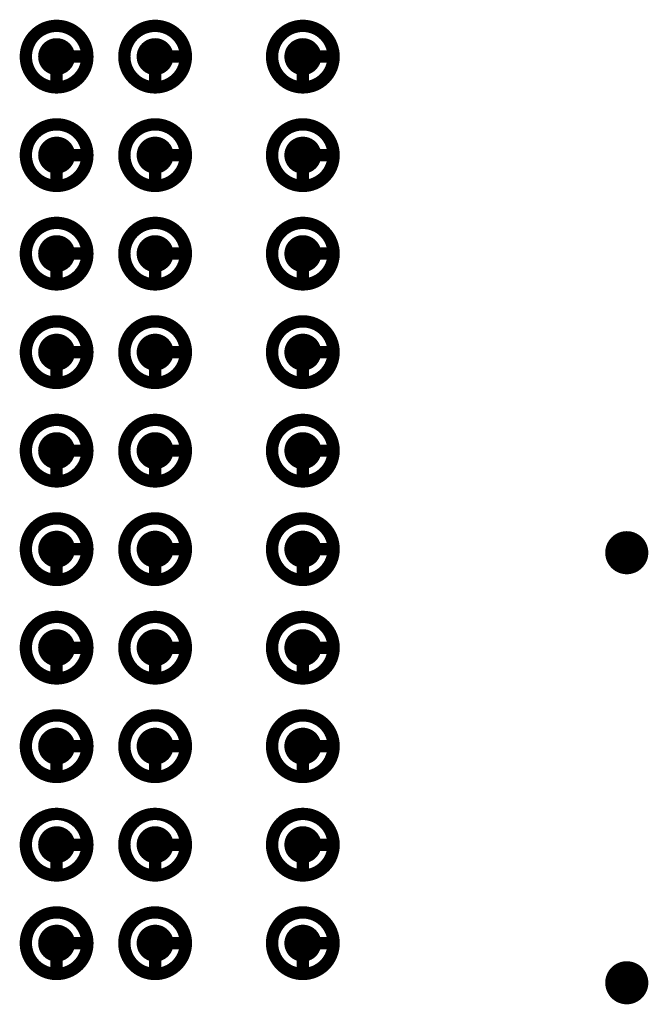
# Model space of a CAD drawing. Header units: millimetres. Extents: x 62 to 363, y 42 to 391.
# Tile 106 of 216: x 250.5 to 255.6, y 96.5 to 104.5. Entities that reach past the tile are written whole.
import ezdxf

# ---------------------------------------------------------------- set-up
doc = ezdxf.new("R2010")
doc.units = ezdxf.units.MM
for name, color, linetype in [('Mechanical8', 56, 'Continuous'), ('PadHoleLayer', 156, 'Continuous'), ('ViaHoleLayer', 16, 'Continuous')]:
    doc.layers.add(name, color=color, linetype=linetype)

# ---------------------------------------------------------------- blocks, each defined once
blk = doc.blocks.new('SAMTEC_SEAM8_40_S02_0_S_10_2_GP_K_HP_1857')
at = {"layer": 'Mechanical8'}
for points, const_width in [([(-0.15, 4.6, 1), (-0.65, 4.6, 1)], 0.1), ([(-0.425, 4.85, 1), (-0.375, 4.85, 1)], 0.05), ([(0.65, 4.6, 1), (0.15, 4.6, 1)], 0.1), ([(0.375, 4.85, 1), (0.425, 4.85, 1)], 0.05), ([(1.45, 4.6, 1), (0.95, 4.6, 1)], 0.1), ([(1.175, 4.85, 1), (1.225, 4.85, 1)], 0.05), ([(2.25, 4.6, 1), (1.75, 4.6, 1)], 0.1), ([(1.975, 4.85, 1), (2.025, 4.85, 1)], 0.05), ([(3.05, 4.6, 1), (2.55, 4.6, 1)], 0.1), ([(2.775, 4.85, 1), (2.825, 4.85, 1)], 0.05), ([(3.85, 4.6, 1), (3.35, 4.6, 1)], 0.1), ([(3.575, 4.85, 1), (3.625, 4.85, 1)], 0.05), ([(4.65, 4.6, 1), (4.15, 4.6, 1)], 0.1), ([(4.375, 4.85, 1), (4.425, 4.85, 1)], 0.05), ([(5.45, 4.6, 1), (4.95, 4.6, 1)], 0.1), ([(5.175, 4.85, 1), (5.225, 4.85, 1)], 0.05), ([(6.25, 4.6, 1), (5.75, 4.6, 1)], 0.1), ([(5.975, 4.85, 1), (6.025, 4.85, 1)], 0.05), ([(7.05, 4.6, 1), (6.55, 4.6, 1)], 0.1), ([(6.775, 4.85, 1), (6.825, 4.85, 1)], 0.05), ([(-0.675, 4.6, 1), (-0.625, 4.6, 1)], 0.05), ([(-0.425, 4.6, 1), (-0.375, 4.6, 1)], 0.05), ([(-0.425, 4.6, 1), (-0.375, 4.6, 1)], 0.05), ([(-0.175, 4.6, 1), (-0.125, 4.6, 1)], 0.05), ([(-0.175, 4.6, 1), (-0.125, 4.6, 1)], 0.05), ([(0.125, 4.6, 1), (0.175, 4.6, 1)], 0.05), ([(0.375, 4.6, 1), (0.425, 4.6, 1)], 0.05), ([(0.375, 4.6, 1), (0.425, 4.6, 1)], 0.05), ([(0.625, 4.6, 1), (0.675, 4.6, 1)], 0.05), ([(0.625, 4.6, 1), (0.675, 4.6, 1)], 0.05), ([(0.925, 4.6, 1), (0.975, 4.6, 1)], 0.05), ([(1.175, 4.6, 1), (1.225, 4.6, 1)], 0.05), ([(1.175, 4.6, 1), (1.225, 4.6, 1)], 0.05), ([(1.425, 4.6, 1), (1.475, 4.6, 1)], 0.05), ([(1.425, 4.6, 1), (1.475, 4.6, 1)], 0.05), ([(1.725, 4.6, 1), (1.775, 4.6, 1)], 0.05), ([(1.975, 4.6, 1), (2.025, 4.6, 1)], 0.05), ([(1.975, 4.6, 1), (2.025, 4.6, 1)], 0.05), ([(2.225, 4.6, 1), (2.275, 4.6, 1)], 0.05), ([(2.225, 4.6, 1), (2.275, 4.6, 1)], 0.05), ([(2.525, 4.6, 1), (2.575, 4.6, 1)], 0.05), ([(2.775, 4.6, 1), (2.825, 4.6, 1)], 0.05), ([(2.775, 4.6, 1), (2.825, 4.6, 1)], 0.05), ([(3.025, 4.6, 1), (3.075, 4.6, 1)], 0.05), ([(3.025, 4.6, 1), (3.075, 4.6, 1)], 0.05), ([(3.325, 4.6, 1), (3.375, 4.6, 1)], 0.05), ([(3.575, 4.6, 1), (3.625, 4.6, 1)], 0.05), ([(3.575, 4.6, 1), (3.625, 4.6, 1)], 0.05), ([(3.825, 4.6, 1), (3.875, 4.6, 1)], 0.05), ([(3.825, 4.6, 1), (3.875, 4.6, 1)], 0.05), ([(4.125, 4.6, 1), (4.175, 4.6, 1)], 0.05), ([(4.375, 4.6, 1), (4.425, 4.6, 1)], 0.05), ([(4.375, 4.6, 1), (4.425, 4.6, 1)], 0.05), ([(4.625, 4.6, 1), (4.675, 4.6, 1)], 0.05), ([(4.625, 4.6, 1), (4.675, 4.6, 1)], 0.05), ([(4.925, 4.6, 1), (4.975, 4.6, 1)], 0.05), ([(5.175, 4.6, 1), (5.225, 4.6, 1)], 0.05), ([(5.175, 4.6, 1), (5.225, 4.6, 1)], 0.05), ([(5.425, 4.6, 1), (5.475, 4.6, 1)], 0.05), ([(5.425, 4.6, 1), (5.475, 4.6, 1)], 0.05), ([(5.725, 4.6, 1), (5.775, 4.6, 1)], 0.05), ([(5.975, 4.6, 1), (6.025, 4.6, 1)], 0.05), ([(5.975, 4.6, 1), (6.025, 4.6, 1)], 0.05), ([(6.225, 4.6, 1), (6.275, 4.6, 1)], 0.05), ([(6.225, 4.6, 1), (6.275, 4.6, 1)], 0.05), ([(6.525, 4.6, 1), (6.575, 4.6, 1)], 0.05), ([(6.775, 4.6, 1), (6.825, 4.6, 1)], 0.05), ([(6.775, 4.6, 1), (6.825, 4.6, 1)], 0.05), ([(7.025, 4.6, 1), (7.075, 4.6, 1)], 0.05), ([(7.025, 4.6, 1), (7.075, 4.6, 1)], 0.05), ([(-0.15, 3.4, 1), (-0.65, 3.4, 1)], 0.1), ([(-0.425, 3.65, 1), (-0.375, 3.65, 1)], 0.05), ([(0.65, 3.4, 1), (0.15, 3.4, 1)], 0.1), ([(0.375, 3.65, 1), (0.425, 3.65, 1)], 0.05), ([(1.45, 3.4, 1), (0.95, 3.4, 1)], 0.1), ([(1.175, 3.65, 1), (1.225, 3.65, 1)], 0.05), ([(2.25, 3.4, 1), (1.75, 3.4, 1)], 0.1), ([(1.975, 3.65, 1), (2.025, 3.65, 1)], 0.05), ([(3.05, 3.4, 1), (2.55, 3.4, 1)], 0.1), ([(2.775, 3.65, 1), (2.825, 3.65, 1)], 0.05), ([(3.85, 3.4, 1), (3.35, 3.4, 1)], 0.1), ([(3.575, 3.65, 1), (3.625, 3.65, 1)], 0.05), ([(4.65, 3.4, 1), (4.15, 3.4, 1)], 0.1), ([(4.375, 3.65, 1), (4.425, 3.65, 1)], 0.05), ([(5.45, 3.4, 1), (4.95, 3.4, 1)], 0.1), ([(5.175, 3.65, 1), (5.225, 3.65, 1)], 0.05), ([(6.25, 3.4, 1), (5.75, 3.4, 1)], 0.1), ([(5.975, 3.65, 1), (6.025, 3.65, 1)], 0.05), ([(7.05, 3.4, 1), (6.55, 3.4, 1)], 0.1), ([(6.775, 3.65, 1), (6.825, 3.65, 1)], 0.05), ([(-0.675, 3.4, 1), (-0.625, 3.4, 1)], 0.05), ([(-0.425, 3.4, 1), (-0.375, 3.4, 1)], 0.05), ([(-0.425, 3.4, 1), (-0.375, 3.4, 1)], 0.05), ([(-0.175, 3.4, 1), (-0.125, 3.4, 1)], 0.05), ([(-0.175, 3.4, 1), (-0.125, 3.4, 1)], 0.05), ([(0.125, 3.4, 1), (0.175, 3.4, 1)], 0.05), ([(0.375, 3.4, 1), (0.425, 3.4, 1)], 0.05), ([(0.375, 3.4, 1), (0.425, 3.4, 1)], 0.05), ([(0.625, 3.4, 1), (0.675, 3.4, 1)], 0.05), ([(0.625, 3.4, 1), (0.675, 3.4, 1)], 0.05), ([(0.925, 3.4, 1), (0.975, 3.4, 1)], 0.05), ([(1.175, 3.4, 1), (1.225, 3.4, 1)], 0.05), ([(1.175, 3.4, 1), (1.225, 3.4, 1)], 0.05), ([(1.425, 3.4, 1), (1.475, 3.4, 1)], 0.05), ([(1.425, 3.4, 1), (1.475, 3.4, 1)], 0.05), ([(1.725, 3.4, 1), (1.775, 3.4, 1)], 0.05), ([(1.975, 3.4, 1), (2.025, 3.4, 1)], 0.05), ([(1.975, 3.4, 1), (2.025, 3.4, 1)], 0.05), ([(2.225, 3.4, 1), (2.275, 3.4, 1)], 0.05), ([(2.225, 3.4, 1), (2.275, 3.4, 1)], 0.05), ([(2.525, 3.4, 1), (2.575, 3.4, 1)], 0.05), ([(2.775, 3.4, 1), (2.825, 3.4, 1)], 0.05), ([(2.775, 3.4, 1), (2.825, 3.4, 1)], 0.05), ([(3.025, 3.4, 1), (3.075, 3.4, 1)], 0.05), ([(3.025, 3.4, 1), (3.075, 3.4, 1)], 0.05), ([(3.325, 3.4, 1), (3.375, 3.4, 1)], 0.05), ([(3.575, 3.4, 1), (3.625, 3.4, 1)], 0.05), ([(3.575, 3.4, 1), (3.625, 3.4, 1)], 0.05), ([(3.825, 3.4, 1), (3.875, 3.4, 1)], 0.05), ([(3.825, 3.4, 1), (3.875, 3.4, 1)], 0.05), ([(4.125, 3.4, 1), (4.175, 3.4, 1)], 0.05), ([(4.375, 3.4, 1), (4.425, 3.4, 1)], 0.05), ([(4.375, 3.4, 1), (4.425, 3.4, 1)], 0.05), ([(4.625, 3.4, 1), (4.675, 3.4, 1)], 0.05), ([(4.625, 3.4, 1), (4.675, 3.4, 1)], 0.05), ([(4.925, 3.4, 1), (4.975, 3.4, 1)], 0.05), ([(5.175, 3.4, 1), (5.225, 3.4, 1)], 0.05), ([(5.175, 3.4, 1), (5.225, 3.4, 1)], 0.05), ([(5.425, 3.4, 1), (5.475, 3.4, 1)], 0.05), ([(5.425, 3.4, 1), (5.475, 3.4, 1)], 0.05), ([(5.725, 3.4, 1), (5.775, 3.4, 1)], 0.05), ([(5.975, 3.4, 1), (6.025, 3.4, 1)], 0.05), ([(5.975, 3.4, 1), (6.025, 3.4, 1)], 0.05), ([(6.225, 3.4, 1), (6.275, 3.4, 1)], 0.05), ([(6.225, 3.4, 1), (6.275, 3.4, 1)], 0.05), ([(6.525, 3.4, 1), (6.575, 3.4, 1)], 0.05), ([(6.775, 3.4, 1), (6.825, 3.4, 1)], 0.05), ([(6.775, 3.4, 1), (6.825, 3.4, 1)], 0.05), ([(7.025, 3.4, 1), (7.075, 3.4, 1)], 0.05), ([(7.025, 3.4, 1), (7.075, 3.4, 1)], 0.05), ([(-0.15, 2.6, 1), (-0.65, 2.6, 1)], 0.1), ([(-0.425, 2.85, 1), (-0.375, 2.85, 1)], 0.05), ([(0.65, 2.6, 1), (0.15, 2.6, 1)], 0.1), ([(0.375, 2.85, 1), (0.425, 2.85, 1)], 0.05), ([(1.45, 2.6, 1), (0.95, 2.6, 1)], 0.1), ([(1.175, 2.85, 1), (1.225, 2.85, 1)], 0.05), ([(2.25, 2.6, 1), (1.75, 2.6, 1)], 0.1), ([(1.975, 2.85, 1), (2.025, 2.85, 1)], 0.05), ([(3.05, 2.6, 1), (2.55, 2.6, 1)], 0.1), ([(2.775, 2.85, 1), (2.825, 2.85, 1)], 0.05), ([(3.85, 2.6, 1), (3.35, 2.6, 1)], 0.1), ([(3.575, 2.85, 1), (3.625, 2.85, 1)], 0.05), ([(4.65, 2.6, 1), (4.15, 2.6, 1)], 0.1), ([(4.375, 2.85, 1), (4.425, 2.85, 1)], 0.05), ([(5.45, 2.6, 1), (4.95, 2.6, 1)], 0.1), ([(5.175, 2.85, 1), (5.225, 2.85, 1)], 0.05), ([(6.25, 2.6, 1), (5.75, 2.6, 1)], 0.1), ([(5.975, 2.85, 1), (6.025, 2.85, 1)], 0.05), ([(7.05, 2.6, 1), (6.55, 2.6, 1)], 0.1), ([(6.775, 2.85, 1), (6.825, 2.85, 1)], 0.05), ([(-0.675, 2.6, 1), (-0.625, 2.6, 1)], 0.05), ([(-0.425, 2.6, 1), (-0.375, 2.6, 1)], 0.05), ([(-0.425, 2.6, 1), (-0.375, 2.6, 1)], 0.05), ([(-0.175, 2.6, 1), (-0.125, 2.6, 1)], 0.05), ([(-0.175, 2.6, 1), (-0.125, 2.6, 1)], 0.05), ([(0.125, 2.6, 1), (0.175, 2.6, 1)], 0.05), ([(0.375, 2.6, 1), (0.425, 2.6, 1)], 0.05), ([(0.375, 2.6, 1), (0.425, 2.6, 1)], 0.05), ([(0.625, 2.6, 1), (0.675, 2.6, 1)], 0.05), ([(0.625, 2.6, 1), (0.675, 2.6, 1)], 0.05), ([(0.925, 2.6, 1), (0.975, 2.6, 1)], 0.05), ([(1.175, 2.6, 1), (1.225, 2.6, 1)], 0.05), ([(1.175, 2.6, 1), (1.225, 2.6, 1)], 0.05), ([(1.425, 2.6, 1), (1.475, 2.6, 1)], 0.05), ([(1.425, 2.6, 1), (1.475, 2.6, 1)], 0.05), ([(1.725, 2.6, 1), (1.775, 2.6, 1)], 0.05), ([(1.975, 2.6, 1), (2.025, 2.6, 1)], 0.05), ([(1.975, 2.6, 1), (2.025, 2.6, 1)], 0.05), ([(2.225, 2.6, 1), (2.275, 2.6, 1)], 0.05), ([(2.225, 2.6, 1), (2.275, 2.6, 1)], 0.05), ([(2.525, 2.6, 1), (2.575, 2.6, 1)], 0.05), ([(2.775, 2.6, 1), (2.825, 2.6, 1)], 0.05), ([(2.775, 2.6, 1), (2.825, 2.6, 1)], 0.05), ([(3.025, 2.6, 1), (3.075, 2.6, 1)], 0.05), ([(3.025, 2.6, 1), (3.075, 2.6, 1)], 0.05), ([(3.325, 2.6, 1), (3.375, 2.6, 1)], 0.05), ([(3.575, 2.6, 1), (3.625, 2.6, 1)], 0.05), ([(3.575, 2.6, 1), (3.625, 2.6, 1)], 0.05), ([(3.825, 2.6, 1), (3.875, 2.6, 1)], 0.05), ([(3.825, 2.6, 1), (3.875, 2.6, 1)], 0.05), ([(4.125, 2.6, 1), (4.175, 2.6, 1)], 0.05), ([(4.375, 2.6, 1), (4.425, 2.6, 1)], 0.05), ([(4.375, 2.6, 1), (4.425, 2.6, 1)], 0.05), ([(4.625, 2.6, 1), (4.675, 2.6, 1)], 0.05), ([(4.625, 2.6, 1), (4.675, 2.6, 1)], 0.05), ([(4.925, 2.6, 1), (4.975, 2.6, 1)], 0.05), ([(5.175, 2.6, 1), (5.225, 2.6, 1)], 0.05), ([(5.175, 2.6, 1), (5.225, 2.6, 1)], 0.05), ([(5.425, 2.6, 1), (5.475, 2.6, 1)], 0.05), ([(5.425, 2.6, 1), (5.475, 2.6, 1)], 0.05), ([(5.725, 2.6, 1), (5.775, 2.6, 1)], 0.05), ([(5.975, 2.6, 1), (6.025, 2.6, 1)], 0.05), ([(5.975, 2.6, 1), (6.025, 2.6, 1)], 0.05), ([(6.225, 2.6, 1), (6.275, 2.6, 1)], 0.05), ([(6.225, 2.6, 1), (6.275, 2.6, 1)], 0.05), ([(6.525, 2.6, 1), (6.575, 2.6, 1)], 0.05), ([(6.775, 2.6, 1), (6.825, 2.6, 1)], 0.05), ([(6.775, 2.6, 1), (6.825, 2.6, 1)], 0.05), ([(7.025, 2.6, 1), (7.075, 2.6, 1)], 0.05), ([(7.025, 2.6, 1), (7.075, 2.6, 1)], 0.05)]:
    blk.add_lwpolyline(points, format="xyb", close=True, dxfattribs=dict(at, const_width=const_width))
at = {"layer": 'Mechanical8', "const_width": 0.1}
for points in [[(-0.4, 4.6), (-0.4, 4.85)], [(0.4, 4.6), (0.4, 4.85)], [(1.2, 4.6), (1.2, 4.85)], [(2, 4.6), (2, 4.85)], [(2.8, 4.6), (2.8, 4.85)], [(3.6, 4.6), (3.6, 4.85)], [(4.4, 4.6), (4.4, 4.85)], [(5.2, 4.6), (5.2, 4.85)], [(6, 4.6), (6, 4.85)], [(6.8, 4.6), (6.8, 4.85)], [(-0.15, 4.6), (-0.4, 4.6)], [(0.65, 4.6), (0.4, 4.6)], [(1.45, 4.6), (1.2, 4.6)], [(2.25, 4.6), (2, 4.6)], [(3.05, 4.6), (2.8, 4.6)], [(3.85, 4.6), (3.6, 4.6)], [(4.65, 4.6), (4.4, 4.6)], [(5.45, 4.6), (5.2, 4.6)], [(6.25, 4.6), (6, 4.6)], [(7.05, 4.6), (6.8, 4.6)], [(-0.4, 3.4), (-0.4, 3.65)], [(0.4, 3.4), (0.4, 3.65)], [(1.2, 3.4), (1.2, 3.65)], [(2, 3.4), (2, 3.65)], [(2.8, 3.4), (2.8, 3.65)], [(3.6, 3.4), (3.6, 3.65)], [(4.4, 3.4), (4.4, 3.65)], [(5.2, 3.4), (5.2, 3.65)], [(6, 3.4), (6, 3.65)], [(6.8, 3.4), (6.8, 3.65)], [(-0.15, 3.4), (-0.4, 3.4)], [(0.65, 3.4), (0.4, 3.4)], [(1.45, 3.4), (1.2, 3.4)], [(2.25, 3.4), (2, 3.4)], [(3.05, 3.4), (2.8, 3.4)], [(3.85, 3.4), (3.6, 3.4)], [(4.65, 3.4), (4.4, 3.4)], [(5.45, 3.4), (5.2, 3.4)], [(6.25, 3.4), (6, 3.4)], [(7.05, 3.4), (6.8, 3.4)], [(-0.4, 2.6), (-0.4, 2.85)], [(0.4, 2.6), (0.4, 2.85)], [(1.2, 2.6), (1.2, 2.85)], [(2, 2.6), (2, 2.85)], [(2.8, 2.6), (2.8, 2.85)], [(3.6, 2.6), (3.6, 2.85)], [(4.4, 2.6), (4.4, 2.85)], [(5.2, 2.6), (5.2, 2.85)], [(6, 2.6), (6, 2.85)], [(6.8, 2.6), (6.8, 2.85)], [(-0.15, 2.6), (-0.4, 2.6)], [(0.65, 2.6), (0.4, 2.6)], [(1.45, 2.6), (1.2, 2.6)], [(2.25, 2.6), (2, 2.6)], [(3.05, 2.6), (2.8, 2.6)], [(3.85, 2.6), (3.6, 2.6)], [(4.65, 2.6), (4.4, 2.6)], [(5.45, 2.6), (5.2, 2.6)], [(6.25, 2.6), (6, 2.6)], [(7.05, 2.6), (6.8, 2.6)]]:
    blk.add_lwpolyline(points, dxfattribs=at)
at = {"layer": 'PadHoleLayer', "const_width": 0.15}
for points in [[(-0.475, 4.6, 1), (-0.325, 4.6, 1)], [(0.325, 4.6, 1), (0.475, 4.6, 1)], [(1.125, 4.6, 1), (1.275, 4.6, 1)], [(1.925, 4.6, 1), (2.075, 4.6, 1)], [(2.725, 4.6, 1), (2.875, 4.6, 1)], [(3.525, 4.6, 1), (3.675, 4.6, 1)], [(4.325, 4.6, 1), (4.475, 4.6, 1)], [(5.125, 4.6, 1), (5.275, 4.6, 1)], [(5.925, 4.6, 1), (6.075, 4.6, 1)], [(6.725, 4.6, 1), (6.875, 4.6, 1)], [(-0.475, 3.4, 1), (-0.325, 3.4, 1)], [(0.325, 3.4, 1), (0.475, 3.4, 1)], [(1.125, 3.4, 1), (1.275, 3.4, 1)], [(1.925, 3.4, 1), (2.075, 3.4, 1)], [(2.725, 3.4, 1), (2.875, 3.4, 1)], [(3.525, 3.4, 1), (3.675, 3.4, 1)], [(4.325, 3.4, 1), (4.475, 3.4, 1)], [(5.125, 3.4, 1), (5.275, 3.4, 1)], [(5.925, 3.4, 1), (6.075, 3.4, 1)], [(6.725, 3.4, 1), (6.875, 3.4, 1)], [(-0.475, 2.6, 1), (-0.325, 2.6, 1)], [(0.325, 2.6, 1), (0.475, 2.6, 1)], [(1.125, 2.6, 1), (1.275, 2.6, 1)], [(1.925, 2.6, 1), (2.075, 2.6, 1)], [(2.725, 2.6, 1), (2.875, 2.6, 1)], [(3.525, 2.6, 1), (3.675, 2.6, 1)], [(4.325, 2.6, 1), (4.475, 2.6, 1)], [(5.125, 2.6, 1), (5.275, 2.6, 1)], [(5.925, 2.6, 1), (6.075, 2.6, 1)], [(6.725, 2.6, 1), (6.875, 2.6, 1)]]:
    blk.add_lwpolyline(points, format="xyb", close=True, dxfattribs=at)

msp = doc.modelspace()

# ---------------------------------------------------------------- linework, layer by layer
at = {"layer": 'ViaHoleLayer', "const_width": 0.175}
for points in [[(255.3412, 100.1713, 1), (255.5163, 100.1713, 1)], [(255.3412, 96.6787, 1), (255.5163, 96.6787, 1)]]:
    msp.add_lwpolyline(points, format="xyb", close=True, dxfattribs=at)

# ---------------------------------------------------------------- block references
at = {"rotation": 270}
msp.add_blockref('SAMTEC_SEAM8_40_S02_0_S_10_2_GP_K_HP_1857', (248.1975, 103.8), dxfattribs=at)

doc.saveas('drawing.dxf')
